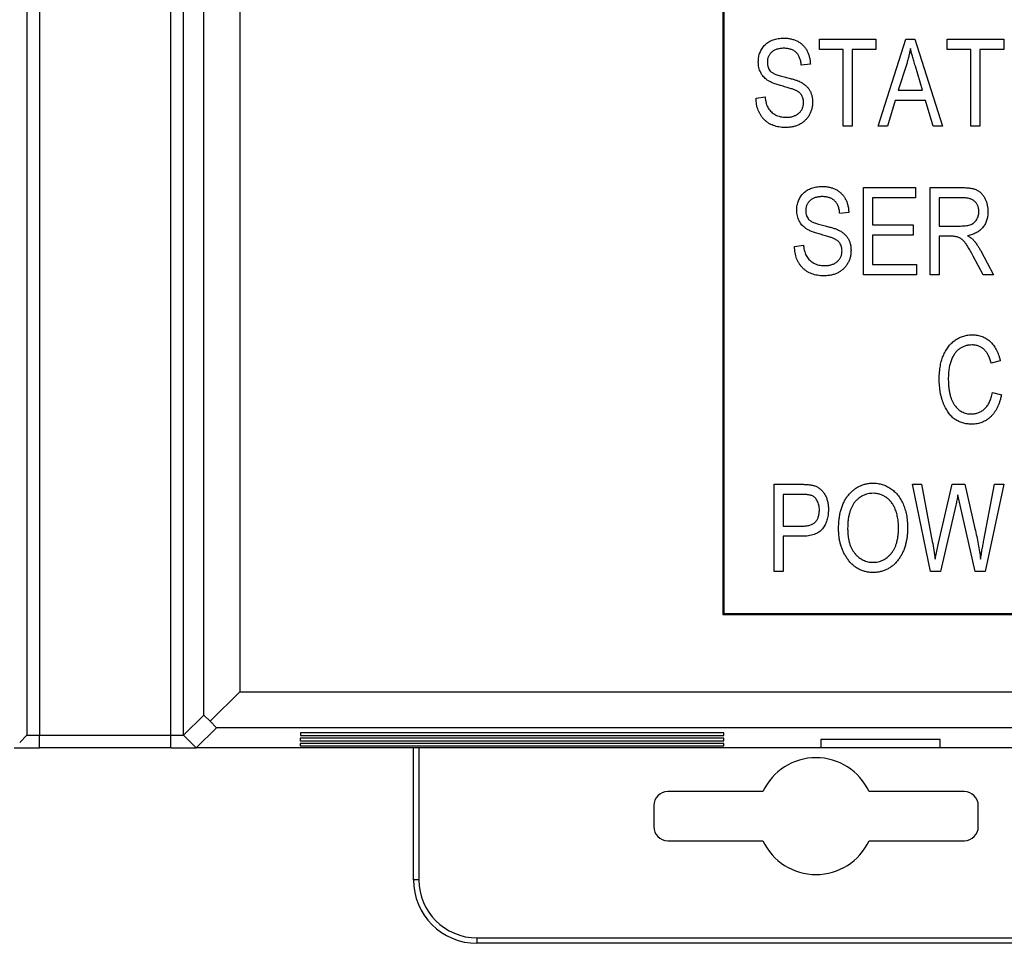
# Model space of a CAD drawing. Header units: millimetres. Extents: x 0 to 840, y 0 to 594.
# Tile 35 of 77: x 357 to 381, y 242 to 263. Entities that reach past the tile are written whole.
import ezdxf

# ---------------------------------------------------------------- set-up
doc = ezdxf.new("R2010")
doc.units = ezdxf.units.MM
doc.header["$LTSCALE"] = 2
doc.linetypes.add('SLD-Sólida', pattern=[0])

msp = doc.modelspace()

# ---------------------------------------------------------------- linework, layer by layer
at = {"color": 7, "linetype": 'SLD-Sólida', "lineweight": 25}
for p, q in [((357.45, 360.953), (357.45, 246.553)), ((357.75, 360.953), (357.75, 246.553)), ((360.85, 246.553), (360.85, 360.953)), ((361.15, 246.553), (361.15, 360.953)), ((361.625, 247.028), (361.625, 360.478)), ((362.476, 359.927), (362.476, 247.579)), ((373.875, 267.351), (373.875, 249.403)), ((373.894, 265.928), (373.894, 249.428)), ((376.151, 262.734), (376.151, 262.974)), ((376.151, 262.974), (377.485, 262.974)), ((377.485, 262.974), (377.485, 262.734)), ((377.539, 260.92), (378.195, 262.974)), ((378.195, 262.974), (378.403, 262.974)), ((378.403, 262.974), (379.06, 260.92)), ((379.166, 262.974), (380.5, 262.974)), ((379.166, 262.734), (379.166, 262.974)), ((380.5, 262.974), (380.5, 262.734)), ((376.711, 262.734), (376.151, 262.734)), ((376.711, 260.92), (376.711, 262.734)), ((377.485, 262.734), (376.925, 262.734)), ((376.925, 262.734), (376.925, 260.92)), ((379.727, 262.734), (379.166, 262.734)), ((379.727, 260.92), (379.727, 262.734)), ((380.5, 262.734), (379.94, 262.734)), ((379.94, 262.734), (379.94, 260.92)), ((375.938, 262.387), (375.724, 262.361)), ((378.204, 262.371), (378.01, 261.774)), ((378.588, 261.774), (378.416, 262.338)), ((374.657, 261.587), (374.87, 261.613)), ((378.01, 261.774), (378.588, 261.774)), ((377.94, 261.533), (377.761, 260.92)), ((378.658, 261.533), (377.94, 261.533)), ((378.838, 260.92), (378.658, 261.533)), ((376.925, 260.92), (376.711, 260.92)), ((377.761, 260.92), (377.539, 260.92)), ((379.06, 260.92), (378.838, 260.92)), ((379.94, 260.92), (379.727, 260.92)), ((377.192, 259.474), (378.419, 259.474)), ((377.192, 257.42), (377.192, 259.474)), ((378.419, 259.474), (378.419, 259.234)), ((378.766, 257.42), (378.766, 259.474)), ((378.766, 259.474), (379.521, 259.474)), ((378.419, 259.234), (377.405, 259.234)), ((377.405, 259.234), (377.405, 258.594)), ((379.536, 259.234), (378.979, 259.234)), ((378.979, 259.234), (378.979, 258.567)), ((376.845, 258.887), (376.631, 258.861)), ((377.405, 258.594), (378.366, 258.594)), ((378.366, 258.594), (378.366, 258.354)), ((378.366, 258.354), (377.405, 258.354)), ((377.405, 258.354), (377.405, 257.66)), ((378.979, 258.567), (379.48, 258.567)), ((375.564, 258.087), (375.777, 258.113)), ((379.252, 258.327), (378.979, 258.327)), ((378.979, 258.327), (378.979, 257.42)), ((379.96, 257.981), (380.26, 257.42)), ((377.405, 257.66), (378.446, 257.66)), ((378.446, 257.66), (378.446, 257.42)), ((380.018, 257.42), (379.78, 257.859)), ((378.446, 257.42), (377.192, 257.42)), ((378.979, 257.42), (378.766, 257.42)), ((380.26, 257.42), (380.018, 257.42)), ((380.42, 255.387), (380.207, 255.334)), ((380.234, 254.64), (380.447, 254.587)), ((375.084, 250.42), (375.084, 252.474)), ((375.084, 252.474), (375.717, 252.474)), ((378.776, 250.42), (378.347, 252.474)), ((378.347, 252.474), (378.564, 252.474)), ((378.564, 252.474), (378.816, 251.127)), ((378.962, 251.087), (379.286, 252.474)), ((379.286, 252.474), (379.583, 252.474)), ((379.583, 252.474), (379.823, 251.434)), ((380.033, 251.154), (380.286, 252.474)), ((380.502, 252.474), (380.062, 250.42)), ((380.286, 252.474), (380.502, 252.474)), ((375.74, 252.234), (375.297, 252.234)), ((375.297, 252.234), (375.297, 251.487)), ((379.473, 251.985), (379.42, 252.226)), ((379.371, 251.985), (379.011, 250.42)), ((379.826, 250.42), (379.473, 251.985)), ((375.297, 251.487), (375.744, 251.487)), ((375.731, 251.247), (375.297, 251.247)), ((375.297, 251.247), (375.297, 250.42)), ((378.886, 250.707), (378.962, 251.087)), ((375.297, 250.42), (375.084, 250.42)), ((379.011, 250.42), (378.776, 250.42)), ((380.062, 250.42), (379.826, 250.42)), ((373.875, 249.403), (381.294, 249.403)), ((373.894, 249.428), (381.394, 249.428)), ((374.135, 249.403), (374.135, 249.428)), ((374.304, 249.403), (374.304, 249.428)), ((362.476, 247.579), (361.78, 246.883)), ((362.476, 247.579), (381.294, 247.579)), ((361.15, 246.553), (361.625, 247.028)), ((361.625, 247.028), (361.78, 246.883)), ((361.926, 246.728), (361.45, 246.253)), ((361.78, 246.883), (361.926, 246.728)), ((381.294, 246.728), (361.926, 246.728)), ((357.282, 246.385), (357.45, 246.553)), ((357.45, 246.553), (357.75, 246.553)), ((357.75, 246.253), (357.75, 246.553)), ((357.75, 246.553), (360.85, 246.553)), ((360.85, 246.553), (361.15, 246.553)), ((360.85, 246.253), (360.85, 246.553)), ((361.15, 246.553), (361.45, 246.253)), ((361.15, 246.553), (361.15, 246.553)), ((363.906, 246.612), (363.905, 246.55)), ((363.905, 246.55), (373.895, 246.55)), ((373.894, 246.612), (363.906, 246.612)), ((373.895, 246.55), (373.894, 246.612)), ((363.902, 246.362), (363.901, 246.3)), ((363.901, 246.3), (373.899, 246.3)), ((373.898, 246.362), (363.902, 246.362)), ((363.904, 246.487), (363.903, 246.425)), ((363.903, 246.425), (373.897, 246.425)), ((373.896, 246.487), (363.904, 246.487)), ((373.897, 246.425), (373.896, 246.487)), ((373.899, 246.3), (373.898, 246.362)), ((376.187, 246.449), (376.186, 246.253)), ((379.001, 246.449), (376.187, 246.449)), ((379.003, 246.253), (379.001, 246.449)), ((357.15, 246.253), (357.45, 246.253)), ((357.45, 246.253), (357.75, 246.253)), ((360.85, 246.253), (357.75, 246.253)), ((360.85, 246.253), (361.15, 246.253)), ((361.15, 246.253), (361.45, 246.253)), ((361.45, 246.253), (361.45, 246.253)), ((376.186, 246.253), (361.45, 246.253)), ((366.572, 243.144), (366.572, 246.253)), ((366.7, 246.253), (366.7, 243.144)), ((379.003, 246.253), (376.186, 246.253)), ((383.994, 246.253), (379.003, 246.253)), ((374.82, 245.223), (372.572, 245.223)), ((379.572, 245.223), (377.323, 245.223)), ((372.243, 244.894), (372.243, 244.394)), ((379.9, 244.394), (379.9, 244.894)), ((372.572, 244.065), (374.82, 244.065)), ((377.323, 244.065), (379.572, 244.065)), ((366.7, 243.144), (366.572, 243.144)), ((368.072, 241.772), (384.072, 241.772)), ((368.072, 241.772), (368.072, 241.644)), ((384.072, 241.644), (368.072, 241.644))]:
    msp.add_line(p, q, dxfattribs=at)
for centre, radius, start, end in [((376.072, 244.644), 1.379, 24.8234, 155.1766), ((372.572, 244.894), 0.329, 90, 180), ((379.572, 244.894), 0.329, 0, 90), ((372.572, 244.394), 0.329, 180, 270), ((379.572, 244.394), 0.329, 270, 0), ((376.072, 244.644), 1.379, 204.8234, 335.1766), ((368.072, 243.144), 1.5, 180, 270), ((368.072, 243.144), 1.372, 180, 270)]:
    msp.add_arc(centre, radius, start, end, dxfattribs=at)
for points, knots in [([(374.71, 262.438), (374.711, 262.458), (374.711, 262.498), (374.719, 262.556), (374.731, 262.611), (374.75, 262.664), (374.772, 262.713), (374.8, 262.76), (374.833, 262.804), (374.871, 262.845), (374.913, 262.881), (374.959, 262.914), (375.008, 262.941), (375.061, 262.963), (375.117, 262.98), (375.177, 262.992), (375.241, 263), (375.284, 263.001), (375.306, 263.001)], [0, 0, 0, 0, 0.065525, 0.128808, 0.189927, 0.249611, 0.308203, 0.366742, 0.4258, 0.486182, 0.546666, 0.606921, 0.667748, 0.729465, 0.793168, 0.859048, 0.927708, 1, 1, 1, 1]), ([(375.306, 263.001), (375.337, 263), (375.396, 262.999), (375.482, 262.984), (375.562, 262.961), (375.636, 262.929), (375.703, 262.888), (375.762, 262.838), (375.813, 262.78), (375.856, 262.714), (375.891, 262.641), (375.915, 262.562), (375.933, 262.477), (375.936, 262.418), (375.938, 262.387)], [0, 0, 0, 0, 0.091924, 0.179436, 0.262736, 0.343808, 0.423045, 0.500153, 0.577409, 0.656486, 0.737673, 0.82078, 0.907914, 1, 1, 1, 1]), ([(375.313, 262.761), (375.298, 262.761), (375.268, 262.76), (375.225, 262.755), (375.184, 262.749), (375.146, 262.739), (375.111, 262.726), (375.079, 262.71), (375.05, 262.691), (375.023, 262.67), (375, 262.646), (374.98, 262.621), (374.962, 262.594), (374.948, 262.565), (374.937, 262.534), (374.929, 262.502), (374.925, 262.468), (374.924, 262.445), (374.924, 262.433)], [0, 0, 0, 0, 0.080451, 0.1555, 0.226849, 0.295034, 0.359226, 0.421121, 0.481412, 0.540138, 0.598031, 0.65472, 0.709788, 0.765519, 0.821663, 0.879124, 0.938348, 1, 1, 1, 1]), ([(375.724, 262.361), (375.723, 262.377), (375.719, 262.409), (375.711, 262.455), (375.7, 262.498), (375.687, 262.538), (375.67, 262.574), (375.651, 262.607), (375.629, 262.637), (375.605, 262.663), (375.577, 262.686), (375.547, 262.706), (375.514, 262.723), (375.479, 262.737), (375.441, 262.748), (375.401, 262.755), (375.358, 262.76), (375.329, 262.761), (375.313, 262.761)], [0, 0, 0, 0, 0.0765355, 0.14925, 0.2171127, 0.2819496, 0.342829, 0.4017657, 0.4585034, 0.5141501, 0.5690447, 0.6248331, 0.6813469, 0.7395313, 0.7999275, 0.8628977, 0.9296799, 1, 1, 1, 1]), ([(378.299, 262.76), (378.293, 262.728), (378.281, 262.662), (378.259, 262.565), (378.234, 262.468), (378.214, 262.404), (378.204, 262.371)], [0, 0, 0, 0, 0.248875, 0.49742, 0.747941, 1, 1, 1, 1]), ([(378.416, 262.338), (378.409, 262.359), (378.397, 262.4), (378.379, 262.461), (378.362, 262.518), (378.347, 262.572), (378.333, 262.624), (378.32, 262.672), (378.309, 262.717), (378.302, 262.746), (378.299, 262.76)], [0, 0, 0, 0, 0.151073, 0.294948, 0.430717, 0.560212, 0.681359, 0.794419, 0.901244, 1, 1, 1, 1]), ([(375.264, 261.874), (375.245, 261.879), (375.208, 261.89), (375.154, 261.906), (375.105, 261.923), (375.06, 261.94), (375.019, 261.957), (374.983, 261.974), (374.951, 261.992), (374.915, 262.016), (374.875, 262.048), (374.832, 262.09), (374.796, 262.138), (374.765, 262.191), (374.74, 262.247), (374.723, 262.308), (374.712, 262.372), (374.711, 262.416), (374.71, 262.438)], [0, 0, 0, 0, 0.069631, 0.13419, 0.194171, 0.249784, 0.30067, 0.346535, 0.388337, 0.426259, 0.49648, 0.565583, 0.634619, 0.70455, 0.775475, 0.847686, 0.922398, 1, 1, 1, 1]), ([(374.924, 262.433), (374.924, 262.412), (374.926, 262.371), (374.938, 262.315), (374.959, 262.265), (374.98, 262.238), (374.991, 262.225)], [0, 0, 0, 0, 0.283742, 0.541341, 0.775671, 1, 1, 1, 1]), ([(374.991, 262.225), (374.997, 262.218), (375.011, 262.205), (375.037, 262.187), (375.069, 262.169), (375.107, 262.152), (375.151, 262.135), (375.201, 262.119), (375.257, 262.103), (375.296, 262.093), (375.317, 262.088)], [0, 0, 0, 0, 0.075016, 0.16293, 0.264674, 0.38097, 0.512309, 0.658221, 0.820832, 1, 1, 1, 1]), ([(375.317, 262.088), (375.338, 262.083), (375.377, 262.074), (375.433, 262.059), (375.485, 262.045), (375.532, 262.031), (375.574, 262.019), (375.612, 262.006), (375.645, 261.995), (375.665, 261.986), (375.674, 261.982)], [0, 0, 0, 0, 0.169328, 0.325364, 0.468928, 0.599564, 0.718839, 0.82498, 0.918756, 1, 1, 1, 1]), ([(375.777, 261.485), (375.777, 261.5), (375.776, 261.529), (375.768, 261.57), (375.756, 261.609), (375.738, 261.645), (375.715, 261.678), (375.687, 261.708), (375.654, 261.735), (375.621, 261.754), (375.591, 261.769), (375.561, 261.781), (375.526, 261.794), (375.485, 261.809), (375.438, 261.823), (375.386, 261.839), (375.327, 261.856), (375.286, 261.868), (375.264, 261.874)], [0, 0, 0, 0, 0.062809, 0.122337, 0.180146, 0.236235, 0.292697, 0.350449, 0.410597, 0.473808, 0.510587, 0.555411, 0.608589, 0.669955, 0.740115, 0.817971, 0.90484, 1, 1, 1, 1]), ([(375.674, 261.982), (375.699, 261.97), (375.747, 261.946), (375.812, 261.9), (375.867, 261.848), (375.912, 261.789), (375.948, 261.723), (375.973, 261.651), (375.988, 261.573), (375.99, 261.519), (375.991, 261.491)], [0, 0, 0, 0, 0.133217, 0.259778, 0.38029, 0.49943, 0.618281, 0.739843, 0.866269, 1, 1, 1, 1]), ([(374.87, 261.613), (374.873, 261.586), (374.879, 261.535), (374.895, 261.463), (374.917, 261.4), (374.944, 261.346), (374.978, 261.299), (375.017, 261.258), (375.063, 261.221), (375.115, 261.19), (375.171, 261.165), (375.232, 261.146), (375.296, 261.135), (375.34, 261.134), (375.362, 261.133)], [0, 0, 0, 0, 0.106754, 0.20246, 0.288098, 0.365035, 0.438211, 0.5119, 0.587581, 0.666221, 0.747106, 0.828814, 0.912496, 1, 1, 1, 1]), ([(375.344, 260.893), (375.319, 260.893), (375.269, 260.895), (375.197, 260.903), (375.129, 260.918), (375.065, 260.938), (375.004, 260.965), (374.948, 260.997), (374.896, 261.036), (374.848, 261.079), (374.804, 261.128), (374.766, 261.181), (374.734, 261.239), (374.706, 261.3), (374.686, 261.366), (374.67, 261.436), (374.66, 261.51), (374.658, 261.561), (374.657, 261.587)], [0, 0, 0, 0, 0.06907, 0.134782, 0.197634, 0.25892, 0.318179, 0.377306, 0.43594, 0.494995, 0.554359, 0.613609, 0.673206, 0.734159, 0.796644, 0.861225, 0.928962, 1, 1, 1, 1]), ([(375.991, 261.491), (375.99, 261.463), (375.988, 261.408), (375.972, 261.328), (375.946, 261.251), (375.911, 261.179), (375.865, 261.113), (375.813, 261.055), (375.753, 261.005), (375.685, 260.964), (375.61, 260.932), (375.528, 260.909), (375.438, 260.895), (375.376, 260.894), (375.344, 260.893)], [0, 0, 0, 0, 0.084282, 0.166534, 0.247414, 0.328683, 0.40919, 0.487827, 0.565549, 0.644835, 0.726417, 0.81205, 0.902718, 1, 1, 1, 1]), ([(375.362, 261.133), (375.378, 261.133), (375.409, 261.134), (375.455, 261.139), (375.497, 261.146), (375.537, 261.157), (375.574, 261.171), (375.609, 261.187), (375.64, 261.208), (375.669, 261.23), (375.694, 261.256), (375.717, 261.283), (375.735, 261.312), (375.751, 261.343), (375.762, 261.376), (375.772, 261.411), (375.776, 261.447), (375.777, 261.472), (375.777, 261.485)], [0, 0, 0, 0, 0.078132, 0.151843, 0.222171, 0.289048, 0.353499, 0.415448, 0.47591, 0.535823, 0.594399, 0.651345, 0.707279, 0.763456, 0.820366, 0.877841, 0.937473, 1, 1, 1, 1]), ([(375.617, 258.938), (375.618, 258.958), (375.619, 258.998), (375.626, 259.056), (375.639, 259.111), (375.657, 259.164), (375.679, 259.213), (375.708, 259.26), (375.74, 259.304), (375.778, 259.345), (375.82, 259.381), (375.866, 259.414), (375.915, 259.441), (375.968, 259.463), (376.025, 259.48), (376.085, 259.492), (376.148, 259.5), (376.191, 259.501), (376.214, 259.501)], [0, 0, 0, 0, 0.065525, 0.128808, 0.189927, 0.249611, 0.308203, 0.366742, 0.4258, 0.486182, 0.546666, 0.606921, 0.667748, 0.729465, 0.793168, 0.859048, 0.927708, 1, 1, 1, 1]), ([(376.214, 259.501), (376.244, 259.5), (376.303, 259.499), (376.389, 259.484), (376.469, 259.461), (376.543, 259.429), (376.61, 259.388), (376.669, 259.338), (376.72, 259.28), (376.763, 259.214), (376.798, 259.141), (376.823, 259.062), (376.84, 258.977), (376.843, 258.918), (376.845, 258.887)], [0, 0, 0, 0, 0.091924, 0.179436, 0.262736, 0.343808, 0.423045, 0.500153, 0.577409, 0.656486, 0.737673, 0.82078, 0.907914, 1, 1, 1, 1]), ([(379.521, 259.474), (379.54, 259.474), (379.577, 259.474), (379.63, 259.471), (379.68, 259.467), (379.725, 259.46), (379.767, 259.453), (379.805, 259.442), (379.839, 259.431), (379.88, 259.413), (379.925, 259.383), (379.975, 259.339), (380.018, 259.285), (380.057, 259.222), (380.088, 259.152), (380.111, 259.075), (380.124, 258.994), (380.126, 258.937), (380.127, 258.908)], [0, 0, 0, 0, 0.059852, 0.11585, 0.168055, 0.216118, 0.261012, 0.301701, 0.339551, 0.374149, 0.440922, 0.509304, 0.581348, 0.658816, 0.739762, 0.822691, 0.909012, 1, 1, 1, 1]), ([(376.221, 259.261), (376.205, 259.261), (376.175, 259.26), (376.132, 259.255), (376.091, 259.249), (376.054, 259.239), (376.019, 259.226), (375.986, 259.21), (375.957, 259.191), (375.931, 259.17), (375.907, 259.146), (375.887, 259.121), (375.869, 259.094), (375.855, 259.065), (375.844, 259.034), (375.836, 259.002), (375.832, 258.968), (375.831, 258.945), (375.831, 258.933)], [0, 0, 0, 0, 0.080451, 0.1555, 0.226849, 0.295034, 0.359226, 0.421121, 0.481412, 0.540138, 0.598031, 0.65472, 0.709788, 0.765519, 0.821663, 0.879124, 0.938348, 1, 1, 1, 1]), ([(376.631, 258.861), (376.63, 258.877), (376.627, 258.909), (376.618, 258.955), (376.608, 258.998), (376.594, 259.038), (376.578, 259.074), (376.558, 259.107), (376.537, 259.137), (376.512, 259.163), (376.484, 259.186), (376.454, 259.206), (376.422, 259.223), (376.386, 259.237), (376.349, 259.248), (376.308, 259.255), (376.265, 259.26), (376.236, 259.261), (376.221, 259.261)], [0, 0, 0, 0, 0.0765355, 0.14925, 0.2171127, 0.2819496, 0.342829, 0.4017657, 0.4585034, 0.5141501, 0.5690447, 0.6248331, 0.6813469, 0.7395313, 0.7999275, 0.8628977, 0.9296799, 1, 1, 1, 1]), ([(379.913, 258.907), (379.913, 258.919), (379.912, 258.943), (379.908, 258.979), (379.901, 259.012), (379.89, 259.043), (379.877, 259.072), (379.86, 259.1), (379.841, 259.124), (379.819, 259.148), (379.794, 259.168), (379.765, 259.186), (379.734, 259.201), (379.7, 259.213), (379.663, 259.223), (379.623, 259.229), (379.58, 259.234), (379.551, 259.234), (379.536, 259.234)], [0, 0, 0, 0, 0.065309, 0.127322, 0.187433, 0.244693, 0.301115, 0.356056, 0.411929, 0.467921, 0.524709, 0.5833, 0.643626, 0.707634, 0.774311, 0.844934, 0.920065, 1, 1, 1, 1]), ([(376.171, 258.374), (376.152, 258.379), (376.115, 258.39), (376.061, 258.406), (376.012, 258.423), (375.967, 258.44), (375.927, 258.457), (375.89, 258.474), (375.859, 258.492), (375.822, 258.516), (375.782, 258.548), (375.74, 258.59), (375.703, 258.638), (375.672, 258.691), (375.648, 258.747), (375.63, 258.808), (375.619, 258.872), (375.618, 258.916), (375.617, 258.938)], [0, 0, 0, 0, 0.069631, 0.13419, 0.194171, 0.249784, 0.30067, 0.346535, 0.388337, 0.426259, 0.49648, 0.565583, 0.634619, 0.70455, 0.775475, 0.847686, 0.922398, 1, 1, 1, 1]), ([(375.831, 258.933), (375.832, 258.912), (375.833, 258.871), (375.845, 258.815), (375.866, 258.765), (375.888, 258.738), (375.898, 258.725)], [0, 0, 0, 0, 0.283742, 0.541341, 0.775671, 1, 1, 1, 1]), ([(379.48, 258.567), (379.506, 258.568), (379.554, 258.569), (379.622, 258.575), (379.679, 258.586), (379.728, 258.602), (379.77, 258.624), (379.806, 258.651), (379.838, 258.683), (379.865, 258.721), (379.887, 258.762), (379.902, 258.808), (379.912, 258.856), (379.913, 258.89), (379.913, 258.907)], [0, 0, 0, 0, 0.122737, 0.230021, 0.322743, 0.402638, 0.47472, 0.545804, 0.617074, 0.69069, 0.764841, 0.840541, 0.918307, 1, 1, 1, 1]), ([(380.127, 258.908), (380.126, 258.889), (380.126, 258.851), (380.12, 258.796), (380.111, 258.744), (380.097, 258.695), (380.08, 258.648), (380.058, 258.605), (380.033, 258.564), (380.004, 258.526), (379.972, 258.491), (379.936, 258.459), (379.896, 258.431), (379.853, 258.406), (379.806, 258.384), (379.756, 258.366), (379.703, 258.351), (379.666, 258.344), (379.647, 258.34)], [0, 0, 0, 0, 0.070117, 0.136961, 0.201497, 0.263712, 0.323795, 0.38261, 0.440957, 0.498944, 0.557149, 0.615425, 0.674452, 0.734978, 0.797218, 0.862116, 0.929496, 1, 1, 1, 1]), ([(375.898, 258.725), (375.904, 258.718), (375.918, 258.705), (375.945, 258.687), (375.976, 258.669), (376.015, 258.652), (376.058, 258.635), (376.108, 258.619), (376.164, 258.603), (376.204, 258.593), (376.224, 258.588)], [0, 0, 0, 0, 0.075016, 0.16293, 0.264674, 0.38097, 0.512309, 0.658221, 0.820832, 1, 1, 1, 1]), ([(376.224, 258.588), (376.245, 258.583), (376.284, 258.574), (376.34, 258.559), (376.392, 258.545), (376.439, 258.531), (376.481, 258.519), (376.519, 258.506), (376.552, 258.495), (376.572, 258.486), (376.581, 258.482)], [0, 0, 0, 0, 0.169328, 0.325364, 0.468928, 0.599564, 0.718839, 0.82498, 0.918756, 1, 1, 1, 1]), ([(376.685, 257.985), (376.684, 258), (376.683, 258.029), (376.676, 258.07), (376.663, 258.109), (376.646, 258.145), (376.622, 258.178), (376.594, 258.208), (376.561, 258.235), (376.529, 258.254), (376.498, 258.269), (376.469, 258.281), (376.434, 258.294), (376.393, 258.309), (376.346, 258.323), (376.293, 258.339), (376.234, 258.356), (376.193, 258.368), (376.171, 258.374)], [0, 0, 0, 0, 0.062809, 0.122337, 0.180146, 0.236235, 0.292697, 0.350449, 0.410597, 0.473808, 0.510587, 0.555411, 0.608589, 0.669955, 0.740115, 0.817971, 0.90484, 1, 1, 1, 1]), ([(376.581, 258.482), (376.606, 258.47), (376.655, 258.446), (376.719, 258.4), (376.774, 258.348), (376.82, 258.289), (376.855, 258.223), (376.88, 258.151), (376.896, 258.073), (376.897, 258.019), (376.898, 257.991)], [0, 0, 0, 0, 0.133217, 0.259778, 0.38029, 0.49943, 0.618281, 0.739843, 0.866269, 1, 1, 1, 1]), ([(375.777, 258.113), (375.781, 258.086), (375.786, 258.035), (375.803, 257.963), (375.824, 257.9), (375.852, 257.846), (375.885, 257.799), (375.925, 257.758), (375.97, 257.721), (376.022, 257.69), (376.079, 257.665), (376.139, 257.646), (376.203, 257.635), (376.247, 257.634), (376.269, 257.633)], [0, 0, 0, 0, 0.106754, 0.20246, 0.288098, 0.365035, 0.438211, 0.5119, 0.587581, 0.666221, 0.747106, 0.828814, 0.912496, 1, 1, 1, 1]), ([(379.78, 257.859), (379.769, 257.88), (379.748, 257.919), (379.717, 257.975), (379.688, 258.026), (379.661, 258.07), (379.636, 258.11), (379.613, 258.143), (379.593, 258.171), (379.569, 258.201), (379.539, 258.23), (379.505, 258.26), (379.471, 258.283), (379.437, 258.301), (379.398, 258.313), (379.356, 258.321), (379.306, 258.326), (379.271, 258.327), (379.252, 258.327)], [0, 0, 0, 0, 0.092718, 0.177348, 0.254388, 0.323857, 0.385021, 0.438524, 0.48427, 0.523009, 0.588869, 0.648647, 0.702605, 0.751898, 0.802267, 0.8602, 0.925567, 1, 1, 1, 1]), ([(379.647, 258.34), (379.661, 258.333), (379.687, 258.318), (379.723, 258.293), (379.755, 258.27), (379.773, 258.253), (379.781, 258.244)], [0, 0, 0, 0, 0.289783, 0.550931, 0.78809, 1, 1, 1, 1]), ([(379.781, 258.244), (379.797, 258.224), (379.831, 258.184), (379.877, 258.119), (379.921, 258.052), (379.947, 258.005), (379.96, 257.981)], [0, 0, 0, 0, 0.245563, 0.493888, 0.744613, 1, 1, 1, 1]), ([(376.251, 257.393), (376.226, 257.393), (376.176, 257.395), (376.104, 257.403), (376.036, 257.418), (375.972, 257.438), (375.912, 257.465), (375.855, 257.497), (375.803, 257.536), (375.755, 257.579), (375.712, 257.628), (375.673, 257.681), (375.641, 257.739), (375.614, 257.8), (375.593, 257.866), (375.577, 257.936), (375.567, 258.01), (375.565, 258.061), (375.564, 258.087)], [0, 0, 0, 0, 0.06907, 0.134782, 0.197634, 0.25892, 0.318179, 0.377306, 0.43594, 0.494995, 0.554359, 0.613609, 0.673206, 0.734159, 0.796644, 0.861225, 0.928962, 1, 1, 1, 1]), ([(376.898, 257.991), (376.897, 257.963), (376.895, 257.908), (376.88, 257.828), (376.853, 257.751), (376.818, 257.679), (376.773, 257.613), (376.721, 257.555), (376.66, 257.505), (376.592, 257.464), (376.517, 257.432), (376.435, 257.409), (376.345, 257.395), (376.283, 257.394), (376.251, 257.393)], [0, 0, 0, 0, 0.084282, 0.166534, 0.247414, 0.328683, 0.40919, 0.487827, 0.565549, 0.644835, 0.726417, 0.81205, 0.902718, 1, 1, 1, 1]), ([(376.269, 257.633), (376.285, 257.633), (376.317, 257.634), (376.362, 257.639), (376.404, 257.646), (376.444, 257.657), (376.481, 257.671), (376.516, 257.687), (376.547, 257.708), (376.576, 257.73), (376.601, 257.756), (376.624, 257.783), (376.643, 257.812), (376.658, 257.843), (376.67, 257.876), (376.679, 257.911), (376.684, 257.947), (376.684, 257.972), (376.685, 257.985)], [0, 0, 0, 0, 0.078132, 0.151843, 0.222171, 0.289048, 0.353499, 0.415448, 0.47591, 0.535823, 0.594399, 0.651345, 0.707279, 0.763456, 0.820366, 0.877841, 0.937473, 1, 1, 1, 1]), ([(378.979, 254.961), (378.98, 254.988), (378.98, 255.042), (378.986, 255.122), (378.993, 255.198), (379.005, 255.271), (379.019, 255.34), (379.037, 255.407), (379.059, 255.47), (379.083, 255.53), (379.11, 255.586), (379.14, 255.639), (379.172, 255.689), (379.206, 255.735), (379.243, 255.777), (379.282, 255.816), (379.323, 255.851), (379.366, 255.883), (379.412, 255.91), (379.458, 255.935), (379.506, 255.955), (379.556, 255.972), (379.606, 255.985), (379.658, 255.994), (379.711, 256), (379.747, 256.001), (379.765, 256.001)], [0, 0, 0, 0, 0.056462, 0.11074, 0.162911, 0.213439, 0.262086, 0.309046, 0.354486, 0.398854, 0.441572, 0.483055, 0.523465, 0.562183, 0.600591, 0.637887, 0.674903, 0.711628, 0.748106, 0.783812, 0.819451, 0.854974, 0.890586, 0.926491, 0.962919, 1, 1, 1, 1]), ([(379.765, 256.001), (379.785, 256), (379.824, 255.999), (379.881, 255.992), (379.936, 255.98), (379.989, 255.963), (380.04, 255.941), (380.088, 255.914), (380.135, 255.882), (380.179, 255.845), (380.221, 255.804), (380.259, 255.758), (380.295, 255.708), (380.326, 255.652), (380.356, 255.593), (380.38, 255.528), (380.403, 255.46), (380.415, 255.412), (380.42, 255.387)], [0, 0, 0, 0, 0.060572, 0.118984, 0.176674, 0.233144, 0.289664, 0.346127, 0.403811, 0.462525, 0.522496, 0.583338, 0.646358, 0.711272, 0.778557, 0.848994, 0.922579, 1, 1, 1, 1]), ([(379.756, 255.761), (379.729, 255.76), (379.676, 255.758), (379.599, 255.742), (379.528, 255.715), (379.474, 255.684), (379.434, 255.654), (379.405, 255.628), (379.378, 255.6), (379.352, 255.568), (379.329, 255.533), (379.306, 255.496), (379.285, 255.456), (379.266, 255.413), (379.249, 255.366), (379.234, 255.317), (379.221, 255.265), (379.211, 255.21), (379.203, 255.152), (379.197, 255.091), (379.194, 255.027), (379.193, 254.983), (379.193, 254.961)], [0, 0, 0, 0, 0.073866, 0.144138, 0.211954, 0.279508, 0.313525, 0.348586, 0.38414, 0.420679, 0.458735, 0.498081, 0.539328, 0.581964, 0.626688, 0.673317, 0.721993, 0.772771, 0.825796, 0.881231, 0.939516, 1, 1, 1, 1]), ([(380.207, 255.334), (380.202, 255.351), (380.193, 255.385), (380.176, 255.433), (380.158, 255.478), (380.138, 255.52), (380.116, 255.559), (380.092, 255.594), (380.066, 255.626), (380.039, 255.654), (380.01, 255.68), (379.979, 255.701), (379.946, 255.72), (379.911, 255.735), (379.875, 255.746), (379.837, 255.755), (379.797, 255.76), (379.77, 255.761), (379.756, 255.761)], [0, 0, 0, 0, 0.0796767, 0.1553935, 0.2273562, 0.2958042, 0.3613217, 0.4239631, 0.4840986, 0.5425743, 0.5989987, 0.654809, 0.710609, 0.7658708, 0.8222682, 0.8791596, 0.9388598, 1, 1, 1, 1]), ([(379.746, 253.893), (379.727, 253.893), (379.69, 253.894), (379.635, 253.9), (379.583, 253.908), (379.532, 253.921), (379.484, 253.936), (379.438, 253.956), (379.393, 253.979), (379.351, 254.006), (379.311, 254.037), (379.272, 254.071), (379.236, 254.111), (379.202, 254.154), (379.17, 254.202), (379.138, 254.254), (379.11, 254.31), (379.083, 254.37), (379.058, 254.434), (379.038, 254.501), (379.02, 254.571), (379.004, 254.643), (378.993, 254.719), (378.986, 254.797), (378.98, 254.878), (378.98, 254.933), (378.979, 254.961)], [0, 0, 0, 0, 0.03838, 0.0752339, 0.1112668, 0.1464324, 0.1805972, 0.2145998, 0.248036, 0.2817648, 0.3157849, 0.3507372, 0.3868671, 0.4242259, 0.4631903, 0.5039239, 0.5466911, 0.5915149, 0.6377716, 0.6853268, 0.7339714, 0.7838174, 0.8354396, 0.8884609, 0.9432898, 1, 1, 1, 1]), ([(379.193, 254.961), (379.194, 254.927), (379.195, 254.863), (379.201, 254.769), (379.213, 254.681), (379.229, 254.6), (379.25, 254.525), (379.275, 254.457), (379.306, 254.395), (379.341, 254.34), (379.38, 254.291), (379.422, 254.249), (379.467, 254.213), (379.515, 254.184), (379.567, 254.161), (379.622, 254.145), (379.679, 254.135), (379.719, 254.134), (379.739, 254.133)], [0, 0, 0, 0, 0.089817, 0.174206, 0.253466, 0.327497, 0.39677, 0.461882, 0.523285, 0.58182, 0.637443, 0.690881, 0.742298, 0.792666, 0.842922, 0.893699, 0.94567, 1, 1, 1, 1]), ([(379.739, 254.133), (379.754, 254.134), (379.784, 254.134), (379.827, 254.14), (379.87, 254.15), (379.91, 254.164), (379.949, 254.182), (379.987, 254.204), (380.022, 254.229), (380.056, 254.259), (380.088, 254.292), (380.117, 254.33), (380.144, 254.372), (380.167, 254.418), (380.188, 254.467), (380.207, 254.521), (380.222, 254.579), (380.23, 254.619), (380.234, 254.64)], [0, 0, 0, 0, 0.058015, 0.114325, 0.169909, 0.224889, 0.279869, 0.33518, 0.391321, 0.449524, 0.508735, 0.569917, 0.633626, 0.699383, 0.768646, 0.841783, 0.918968, 1, 1, 1, 1]), ([(380.447, 254.587), (380.441, 254.558), (380.428, 254.503), (380.405, 254.424), (380.378, 254.35), (380.347, 254.282), (380.314, 254.219), (380.277, 254.162), (380.236, 254.111), (380.192, 254.065), (380.145, 254.024), (380.096, 253.989), (380.043, 253.959), (379.988, 253.935), (379.931, 253.916), (379.872, 253.903), (379.81, 253.894), (379.767, 253.893), (379.746, 253.893)], [0, 0, 0, 0, 0.080576, 0.15709, 0.229563, 0.298552, 0.364219, 0.427001, 0.48775, 0.546491, 0.604016, 0.659966, 0.715496, 0.770836, 0.82617, 0.882397, 0.940468, 1, 1, 1, 1]), ([(375.717, 252.474), (375.735, 252.474), (375.769, 252.474), (375.82, 252.472), (375.866, 252.469), (375.909, 252.465), (375.949, 252.459), (375.985, 252.453), (376.017, 252.445), (376.037, 252.438), (376.046, 252.435)], [0, 0, 0, 0, 0.162644, 0.312903, 0.453296, 0.582889, 0.702848, 0.811057, 0.910586, 1, 1, 1, 1]), ([(376.046, 252.435), (376.058, 252.43), (376.082, 252.421), (376.115, 252.403), (376.147, 252.382), (376.177, 252.359), (376.205, 252.332), (376.232, 252.303), (376.257, 252.271), (376.279, 252.236), (376.299, 252.199), (376.317, 252.159), (376.331, 252.118), (376.343, 252.074), (376.353, 252.028), (376.359, 251.98), (376.364, 251.93), (376.364, 251.896), (376.364, 251.879)], [0, 0, 0, 0, 0.056059, 0.111986, 0.167132, 0.222759, 0.278845, 0.336277, 0.394952, 0.455851, 0.518345, 0.581132, 0.645744, 0.712175, 0.780112, 0.85092, 0.923747, 1, 1, 1, 1]), ([(376.605, 251.42), (376.605, 251.462), (376.607, 251.544), (376.618, 251.663), (376.636, 251.775), (376.661, 251.88), (376.694, 251.976), (376.734, 252.066), (376.782, 252.148), (376.836, 252.221), (376.896, 252.287), (376.96, 252.345), (377.028, 252.393), (377.1, 252.432), (377.174, 252.464), (377.253, 252.485), (377.335, 252.499), (377.391, 252.5), (377.42, 252.501)], [0, 0, 0, 0, 0.083185, 0.161992, 0.23625, 0.306601, 0.373855, 0.437969, 0.499954, 0.560382, 0.618843, 0.675201, 0.729719, 0.783027, 0.835926, 0.889454, 0.943952, 1, 1, 1, 1]), ([(377.42, 252.501), (377.438, 252.501), (377.475, 252.5), (377.53, 252.494), (377.583, 252.484), (377.635, 252.47), (377.686, 252.453), (377.736, 252.431), (377.784, 252.405), (377.831, 252.376), (377.876, 252.343), (377.919, 252.307), (377.96, 252.267), (377.998, 252.223), (378.033, 252.175), (378.066, 252.125), (378.097, 252.07), (378.125, 252.013), (378.151, 251.952), (378.172, 251.887), (378.191, 251.821), (378.206, 251.751), (378.218, 251.678), (378.226, 251.603), (378.231, 251.525), (378.232, 251.472), (378.232, 251.445)], [0, 0, 0, 0, 0.037489, 0.074043, 0.110401, 0.146275, 0.182347, 0.218654, 0.255048, 0.29221, 0.329619, 0.367494, 0.405648, 0.444493, 0.484025, 0.524424, 0.566244, 0.609506, 0.653743, 0.699185, 0.745652, 0.793413, 0.842454, 0.893364, 0.945752, 1, 1, 1, 1]), ([(376.151, 251.868), (376.151, 251.888), (376.15, 251.926), (376.14, 251.982), (376.125, 252.034), (376.104, 252.08), (376.079, 252.121), (376.051, 252.155), (376.02, 252.182), (375.992, 252.2), (375.967, 252.21), (375.944, 252.216), (375.919, 252.222), (375.889, 252.226), (375.857, 252.23), (375.821, 252.232), (375.782, 252.234), (375.754, 252.234), (375.74, 252.234)], [0, 0, 0, 0, 0.093746, 0.180762, 0.264097, 0.343259, 0.418319, 0.486672, 0.549799, 0.609907, 0.641423, 0.677422, 0.718752, 0.764731, 0.815787, 0.871843, 0.933022, 1, 1, 1, 1]), ([(377.421, 252.261), (377.4, 252.26), (377.358, 252.259), (377.296, 252.249), (377.237, 252.233), (377.181, 252.21), (377.128, 252.181), (377.078, 252.145), (377.031, 252.104), (376.987, 252.055), (376.946, 252), (376.912, 251.937), (376.883, 251.867), (376.859, 251.791), (376.84, 251.707), (376.827, 251.616), (376.819, 251.519), (376.819, 251.451), (376.818, 251.417)], [0, 0, 0, 0, 0.054958, 0.108338, 0.160038, 0.211331, 0.262842, 0.31496, 0.368738, 0.4245, 0.48267, 0.543455, 0.607661, 0.675971, 0.749032, 0.827205, 0.91052, 1, 1, 1, 1]), ([(377.93, 251.916), (377.918, 251.941), (377.894, 251.991), (377.845, 252.058), (377.789, 252.118), (377.724, 252.168), (377.654, 252.209), (377.579, 252.239), (377.501, 252.258), (377.448, 252.26), (377.421, 252.261)], [0, 0, 0, 0, 0.129102, 0.254604, 0.379848, 0.506381, 0.632576, 0.754673, 0.87651, 1, 1, 1, 1]), ([(379.42, 252.226), (379.416, 252.204), (379.408, 252.162), (379.395, 252.1), (379.384, 252.041), (379.375, 252.004), (379.371, 251.985)], [0, 0, 0, 0, 0.27061, 0.528228, 0.77056, 1, 1, 1, 1]), ([(376.364, 251.879), (376.364, 251.856), (376.363, 251.812), (376.357, 251.746), (376.345, 251.684), (376.33, 251.626), (376.31, 251.57), (376.285, 251.518), (376.256, 251.469), (376.223, 251.422), (376.184, 251.381), (376.138, 251.345), (376.086, 251.314), (376.027, 251.29), (375.962, 251.27), (375.891, 251.256), (375.813, 251.249), (375.759, 251.247), (375.731, 251.247)], [0, 0, 0, 0, 0.066633, 0.130318, 0.191414, 0.250222, 0.307644, 0.363778, 0.418941, 0.474177, 0.529339, 0.585724, 0.64416, 0.705484, 0.771261, 0.841987, 0.917917, 1, 1, 1, 1]), ([(375.744, 251.487), (375.761, 251.487), (375.794, 251.488), (375.842, 251.492), (375.886, 251.5), (375.926, 251.51), (375.963, 251.523), (375.997, 251.539), (376.027, 251.559), (376.054, 251.581), (376.077, 251.607), (376.097, 251.636), (376.114, 251.667), (376.127, 251.701), (376.138, 251.738), (376.145, 251.779), (376.15, 251.822), (376.151, 251.852), (376.151, 251.868)], [0, 0, 0, 0, 0.079328, 0.153699, 0.223573, 0.288672, 0.349525, 0.407365, 0.463244, 0.516748, 0.569644, 0.623365, 0.678914, 0.736118, 0.796375, 0.859851, 0.927816, 1, 1, 1, 1]), ([(378.019, 251.451), (378.019, 251.473), (378.018, 251.515), (378.014, 251.577), (378.007, 251.638), (377.997, 251.697), (377.984, 251.754), (377.97, 251.81), (377.951, 251.863), (377.937, 251.898), (377.93, 251.916)], [0, 0, 0, 0, 0.1348369, 0.2655646, 0.3942362, 0.5194425, 0.6422138, 0.7628314, 0.8821459, 1, 1, 1, 1]), ([(376.813, 250.715), (376.796, 250.74), (376.763, 250.789), (376.721, 250.869), (376.685, 250.951), (376.655, 251.038), (376.632, 251.128), (376.616, 251.222), (376.607, 251.32), (376.605, 251.386), (376.605, 251.42)], [0, 0, 0, 0, 0.119865, 0.239021, 0.359549, 0.481025, 0.605473, 0.732971, 0.864251, 1, 1, 1, 1]), ([(376.818, 251.417), (376.819, 251.386), (376.82, 251.328), (376.828, 251.242), (376.841, 251.162), (376.861, 251.087), (376.885, 251.017), (376.915, 250.952), (376.951, 250.892), (376.992, 250.838), (377.036, 250.79), (377.083, 250.748), (377.133, 250.713), (377.185, 250.683), (377.24, 250.661), (377.297, 250.645), (377.356, 250.635), (377.396, 250.634), (377.417, 250.633)], [0, 0, 0, 0, 0.082023, 0.159802, 0.233402, 0.303224, 0.370137, 0.434703, 0.497226, 0.55843, 0.61805, 0.675057, 0.730086, 0.783881, 0.837062, 0.89041, 0.944383, 1, 1, 1, 1]), ([(377.417, 250.633), (377.438, 250.634), (377.479, 250.635), (377.54, 250.645), (377.597, 250.661), (377.653, 250.684), (377.705, 250.714), (377.755, 250.749), (377.803, 250.792), (377.847, 250.841), (377.888, 250.896), (377.923, 250.957), (377.953, 251.025), (377.977, 251.098), (377.996, 251.178), (378.009, 251.264), (378.018, 251.355), (378.019, 251.419), (378.019, 251.451)], [0, 0, 0, 0, 0.054921, 0.108599, 0.161031, 0.212837, 0.265715, 0.319184, 0.374597, 0.432566, 0.492457, 0.554225, 0.61856, 0.686314, 0.757788, 0.833648, 0.914417, 1, 1, 1, 1]), ([(378.232, 251.445), (378.232, 251.408), (378.23, 251.336), (378.221, 251.23), (378.204, 251.13), (378.181, 251.035), (378.152, 250.945), (378.116, 250.86), (378.074, 250.78), (378.04, 250.731), (378.023, 250.707)], [0, 0, 0, 0, 0.141697, 0.277473, 0.407513, 0.532866, 0.653712, 0.77105, 0.886305, 1, 1, 1, 1]), ([(379.823, 251.434), (379.837, 251.372), (379.865, 251.248), (379.9, 251.064), (379.93, 250.885), (379.946, 250.766), (379.953, 250.707)], [0, 0, 0, 0, 0.260311, 0.513506, 0.759855, 1, 1, 1, 1]), ([(379.953, 250.707), (379.959, 250.741), (379.97, 250.812), (379.988, 250.921), (380.01, 251.035), (380.025, 251.114), (380.033, 251.154)], [0, 0, 0, 0, 0.2298156, 0.4729167, 0.7298005, 1, 1, 1, 1]), ([(378.816, 251.127), (378.829, 251.058), (378.854, 250.918), (378.876, 250.777), (378.886, 250.707)], [0, 0, 0, 0, 0.497909, 1, 1, 1, 1]), ([(377.418, 250.393), (377.388, 250.394), (377.328, 250.396), (377.24, 250.411), (377.156, 250.437), (377.078, 250.472), (377.004, 250.518), (376.935, 250.574), (376.87, 250.64), (376.832, 250.69), (376.813, 250.715)], [0, 0, 0, 0, 0.128464, 0.252118, 0.373476, 0.493004, 0.613709, 0.737277, 0.865504, 1, 1, 1, 1]), ([(378.023, 250.707), (378.004, 250.682), (377.965, 250.633), (377.901, 250.569), (377.831, 250.515), (377.757, 250.47), (377.679, 250.435), (377.596, 250.411), (377.509, 250.396), (377.449, 250.394), (377.418, 250.393)], [0, 0, 0, 0, 0.13377, 0.261469, 0.385499, 0.506358, 0.625933, 0.746904, 0.87098, 1, 1, 1, 1])]:
    msp.add_open_spline(points, degree=3, knots=knots, dxfattribs=at)

doc.saveas('drawing.dxf')
